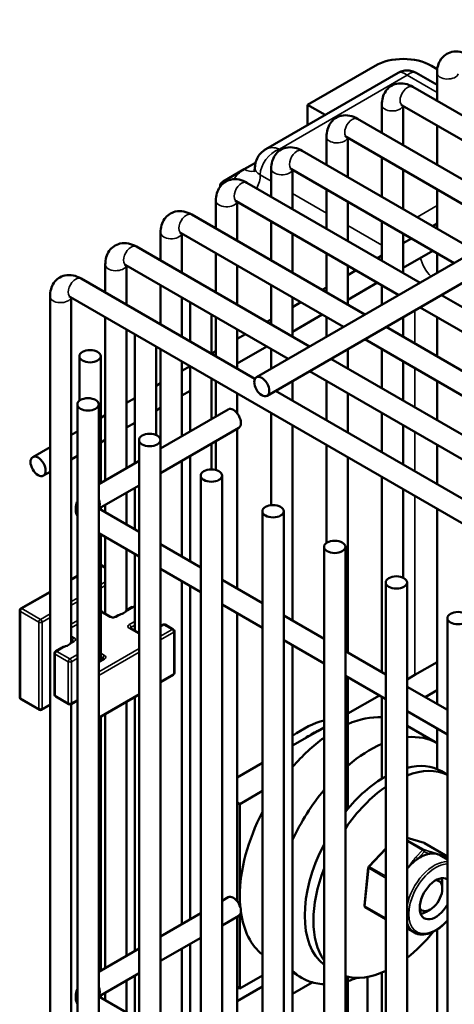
# Model space of a CAD drawing. Header units: inches. Extents: x 1 to 271, y 5 to 171.
# Tile 159 of 256: x 181.95 to 184.35, y 98.48 to 103.93. Entities that reach past the tile are written whole.
import ezdxf

# ---------------------------------------------------------------- set-up
doc = ezdxf.new("R2010")
doc.units = ezdxf.units.IN
doc.header["$LTSCALE"] = 8
doc.header["$MEASUREMENT"] = 0
doc.layers.add('Visible (ANSI)', color=7, linetype='Continuous', lineweight=50)
doc.layers.add('Visible Narrow (ANSI)', color=7, linetype='Continuous', lineweight=35)

msp = doc.modelspace()

# ---------------------------------------------------------------- linework, layer by layer
at = {"layer": 'Visible (ANSI)'}
for p, q in [((183.2572, 101.9493), (203.5937, 113.6906)), ((183.3162, 101.847), (203.4794, 113.4883)), ((183.9147, 103.6738), (183.5399, 103.4574)), ((184.259, 103.6546), (184.2258, 103.6738)), ((184.0415, 103.6341), (183.3094, 103.2114)), ((184.2577, 103.567), (184.1415, 103.6341)), ((184.2577, 103.634), (184.2577, 103.4792)), ((185.0823, 103.0031), (184.1236, 103.5566)), ((183.5399, 103.4574), (183.6377, 103.401)), ((183.5399, 103.3445), (183.5399, 103.4574)), ((183.9515, 103.4572), (183.9515, 103.3024)), ((184.9642, 102.9349), (184.0645, 103.4543)), ((184.0696, 103.4514), (184.0696, 103.2342)), ((184.7761, 102.8263), (183.8173, 103.3798)), ((184.2577, 103.3428), (184.2577, 103.1256)), ((183.6452, 103.2804), (183.6452, 103.1256)), ((184.658, 102.7581), (183.7583, 103.2775)), ((183.7633, 103.2746), (183.7633, 103.0574)), ((184.4698, 102.6495), (183.5111, 103.203)), ((183.9515, 103.166), (183.9515, 102.9488)), ((183.1899, 103.1002), (183.2521, 103.1361)), ((183.0733, 103.0328), (183.1899, 103.1002)), ((183.253, 103.0943), (183.2531, 103.0944)), ((183.339, 103.1036), (183.339, 102.9488)), ((184.3517, 102.5813), (183.452, 103.1007)), ((183.4571, 103.0978), (183.4571, 102.8806)), ((184.0696, 103.0978), (184.0696, 102.8806)), ((183.0557, 103.0039), (183.0557, 103.0083)), ((184.1636, 102.4727), (183.2049, 103.0262)), ((183.6452, 102.9892), (183.6452, 102.772)), ((184.2577, 102.9892), (184.2577, 102.772)), ((183.0328, 102.9268), (183.0328, 102.772)), ((184.0455, 102.4045), (183.1458, 102.9239)), ((183.1509, 102.921), (183.1509, 102.7038)), ((183.7633, 102.921), (183.7633, 102.7038)), ((183.8574, 102.2959), (182.8986, 102.8494)), ((183.339, 102.8124), (183.339, 102.5952)), ((183.9515, 102.8124), (183.9515, 102.5952)), ((184.2332, 102.7861), (184.2577, 102.8002)), ((182.7265, 102.75), (182.7265, 102.5952)), ((183.7393, 102.2277), (182.8396, 102.7471)), ((182.8447, 102.7442), (182.8447, 102.527)), ((183.4571, 102.7442), (183.4571, 102.527)), ((184.0696, 102.7442), (184.0696, 102.527)), ((183.5512, 102.1191), (182.5924, 102.6726)), ((184.0696, 102.6916), (184.1151, 102.7179)), ((183.0328, 102.6356), (183.0328, 102.4184)), ((183.6452, 102.6356), (183.6452, 102.4184)), ((183.927, 102.6093), (183.9515, 102.6234)), ((184.0696, 102.5552), (184.2332, 102.6497)), ((184.2577, 102.6356), (184.2577, 102.527)), ((182.4203, 102.5732), (182.4203, 102.4184)), ((183.4331, 102.0509), (182.5334, 102.5703)), ((182.5384, 102.5674), (182.5384, 102.3502)), ((183.1509, 102.5674), (183.1509, 102.3502)), ((183.7633, 102.5674), (183.7633, 102.3502)), ((183.7633, 102.5148), (183.8089, 102.5411)), ((183.2487, 101.9401), (182.2862, 102.4958)), ((182.7265, 102.4588), (182.7265, 102.2416)), ((183.339, 102.4588), (183.339, 102.2416)), ((183.7633, 102.3784), (183.927, 102.4729)), ((183.9515, 102.4588), (183.9515, 102.3502)), ((183.6208, 102.4325), (183.6452, 102.4466)), ((186.349, 101.2109), (184.2817, 102.4045)), ((182.1141, 102.3964), (182.1141, 85.8093)), ((185.526, 100.4889), (182.2271, 102.3935)), ((182.2322, 102.3906), (182.2322, 100.4829)), ((182.8447, 102.3906), (182.8447, 102.1734)), ((182.8895, 102.3647), (182.8895, 102.1475)), ((183.4571, 102.3906), (183.4571, 102.1734)), ((183.4571, 102.338), (183.5027, 102.3643)), ((183.0076, 102.2965), (183.0076, 102.0793)), ((183.4571, 102.2016), (183.6208, 102.2961)), ((186.2309, 101.1428), (184.1636, 102.3363)), ((182.4203, 102.282), (182.4203, 101.3791)), ((183.0328, 102.282), (183.0328, 102.0648)), ((183.3145, 102.2557), (183.339, 102.2698)), ((183.6452, 102.282), (183.6452, 102.1734)), ((184.0696, 102.282), (184.0696, 102.1734)), ((184.2577, 102.282), (184.2577, 102.0648)), ((182.5384, 102.2138), (182.5384, 101.4473)), ((182.5833, 102.1879), (182.5833, 101.4732)), ((183.1509, 102.2138), (183.1509, 101.9966)), ((183.1509, 102.1612), (183.1964, 102.1875)), ((186.0427, 101.0341), (183.9755, 102.2277)), ((185.9246, 100.966), (183.8574, 102.1595)), ((182.7014, 102.1197), (182.7014, 101.6295)), ((182.7265, 102.1052), (182.7265, 101.5559)), ((183.0083, 102.0789), (183.0328, 102.093)), ((183.1509, 102.0248), (183.3145, 102.1193)), ((183.339, 102.1052), (183.339, 101.9966)), ((183.7633, 102.1052), (183.7633, 101.9966)), ((183.9515, 102.1052), (183.9515, 101.888)), ((182.2771, 102.0659), (182.2771, 101.8196)), ((182.3952, 102.0659), (182.3952, 101.3646)), ((182.8447, 102.037), (182.8447, 101.6241)), ((185.0774, 101.2379), (183.6693, 102.0509)), ((184.0696, 102.037), (184.0696, 101.8198)), ((182.8447, 101.9844), (182.8895, 102.0103)), ((182.8895, 102.0111), (182.8895, 101.65)), ((184.9593, 101.1697), (183.5512, 101.9827)), ((182.7014, 101.9017), (182.7265, 101.9162)), ((183.0076, 101.9429), (183.0076, 101.7182)), ((183.0076, 101.9421), (183.0083, 101.9425)), ((183.0328, 101.9284), (183.0328, 101.7327)), ((183.4571, 101.9284), (183.4571, 101.8198)), ((183.6452, 101.9284), (183.6452, 101.7111)), ((184.2577, 101.9284), (184.2577, 101.7111)), ((182.8447, 101.848), (182.8895, 101.8739)), ((183.1509, 101.8602), (183.1509, 101.7495)), ((184.8027, 101.0429), (183.363, 101.8741)), ((183.7633, 101.8602), (183.7633, 101.643)), ((182.2656, 101.7993), (182.2656, 85.389)), ((182.3837, 101.7993), (182.3837, 85.389)), ((182.5384, 101.8076), (182.5833, 101.8335)), ((182.7014, 101.7653), (182.7265, 101.7798)), ((183.1, 101.7715), (182.7252, 101.5551)), ((183.339, 101.7516), (183.339, 101.2414)), ((183.9515, 101.7516), (183.9515, 101.5343)), ((182.3952, 101.7249), (182.4203, 101.7394)), ((182.5384, 101.6712), (182.5833, 101.6971)), ((182.2322, 101.6308), (182.2656, 101.65)), ((183.1591, 101.6692), (182.7252, 101.4187)), ((183.1509, 101.6645), (183.1509, 100.7797)), ((183.4571, 101.6834), (183.4571, 100.6029)), ((184.0696, 101.6834), (184.0696, 101.4662)), ((182.3952, 101.5885), (182.4203, 101.603)), ((182.6071, 101.6021), (182.6071, 85.1918)), ((182.7252, 101.6021), (182.7252, 85.1918)), ((183.0076, 101.5818), (183.0076, 101.439)), ((183.0328, 101.5963), (183.0328, 101.4358)), ((182.0183, 101.5073), (182.1141, 101.5626)), ((183.6452, 101.5748), (183.6452, 101.0323)), ((184.2577, 101.5748), (184.2577, 101.3575)), ((182.2322, 101.4944), (182.2656, 101.5137)), ((182.6071, 101.4869), (182.3837, 101.3579)), ((182.8447, 101.4877), (182.8447, 100.9565)), ((182.8895, 101.5136), (182.8895, 100.9306)), ((183.7633, 101.5066), (183.7633, 100.4261)), ((182.0774, 101.405), (182.1141, 101.4262)), ((182.7265, 101.4195), (182.7265, 101.0247)), ((182.9486, 101.405), (182.9486, 84.9947)), ((183.0667, 101.405), (183.0667, 84.9947)), ((183.9515, 101.398), (183.9515, 100.3175)), ((182.6071, 101.3505), (182.3846, 101.2221)), ((182.5384, 101.3109), (182.5384, 101.1333)), ((182.5833, 101.3368), (182.5833, 101.1074)), ((184.0696, 101.3298), (184.0696, 100.8398)), ((182.3837, 101.2227), (182.6071, 101.0937)), ((182.3952, 101.2282), (182.3952, 101.216)), ((182.4203, 101.2427), (182.4203, 101.2015)), ((183.2902, 101.2078), (183.2902, 84.7975)), ((183.4083, 101.2078), (183.4083, 84.7975)), ((184.2577, 101.2212), (184.2577, 100.1407)), ((182.3837, 101.0863), (182.6071, 100.9573)), ((182.3952, 101.0796), (182.3952, 100.3814)), ((182.4203, 101.0651), (182.4203, 100.6406)), ((182.5384, 100.9969), (182.5384, 100.6597)), ((182.7252, 101.0255), (182.9486, 100.8965)), ((183.6317, 101.0106), (183.6317, 84.6003)), ((183.7498, 101.0106), (183.7498, 84.6003)), ((182.5833, 100.971), (182.5833, 100.5465)), ((182.3952, 100.9107), (182.4203, 100.8962)), ((182.7252, 100.8891), (182.9486, 100.7601)), ((182.7265, 100.8883), (182.7265, 100.5727)), ((182.2322, 100.8307), (182.2656, 100.85)), ((182.8447, 100.8201), (182.8447, 98.9238)), ((183.0667, 100.8283), (183.2902, 100.6993)), ((182.8895, 100.7942), (182.8895, 98.9497)), ((183.9732, 100.8134), (183.9732, 84.4031)), ((184.0913, 100.8134), (184.0913, 84.4031)), ((181.9524, 100.6692), (182.1141, 100.7625)), ((181.9462, 100.1791), (181.9462, 100.6584)), ((182.4514, 100.6226), (182.3963, 100.6545)), ((182.5697, 100.6778), (182.5377, 100.6593)), ((182.5822, 100.6778), (182.5833, 100.6771)), ((183.0667, 100.6919), (183.2902, 100.5629)), ((182.4883, 100.6308), (182.4743, 100.6226)), ((183.1509, 100.6433), (183.1509, 99.0492)), ((183.4083, 100.6311), (183.6317, 100.5021)), ((184.3148, 100.6162), (184.3148, 95.2953)), ((182.6071, 100.5328), (182.5592, 100.5604)), ((182.7391, 100.58), (182.7252, 100.572)), ((182.7516, 100.58), (182.7965, 100.5541)), ((182.8027, 100.5432), (182.8027, 100.3138)), ((183.4083, 100.4947), (183.6317, 100.3657)), ((182.1821, 100.454), (182.1455, 100.4328)), ((182.2409, 100.4879), (182.2315, 100.4825)), ((183.4571, 100.4665), (183.4571, 97.9027)), ((182.1392, 100.422), (182.1392, 100.1925)), ((182.4103, 100.3901), (182.3881, 100.3773)), ((183.7498, 100.4339), (183.9732, 100.3049)), ((184.1339, 100.3016), (184.2577, 100.3731)), ((182.7252, 100.2618), (182.7965, 100.303)), ((183.7498, 100.2975), (183.9732, 100.1685)), ((183.7633, 100.2897), (183.7633, 99.5609)), ((184.1339, 100.3016), (184.0913, 100.2771)), ((182.7265, 100.2626), (182.7265, 98.8556)), ((184.0913, 100.2367), (184.3148, 100.1077)), ((181.9524, 100.1682), (182.055, 100.109)), ((182.1455, 100.1817), (182.2179, 100.1399)), ((182.3837, 100.0646), (182.6071, 100.1936)), ((182.5833, 100.1799), (182.5833, 98.7729)), ((183.9383, 100.1887), (183.7633, 100.0877)), ((183.9515, 100.1811), (183.9515, 99.7273)), ((184.2577, 100.218), (184.1908, 100.1793)), ((182.1141, 100.136), (182.0675, 100.109)), ((182.2656, 100.1601), (182.2304, 100.1399)), ((182.2322, 100.1409), (182.2322, 94.8781)), ((182.5384, 100.154), (182.5384, 98.747)), ((182.3952, 100.0713), (182.3952, 98.6643)), ((182.4203, 100.0858), (182.4203, 98.6788)), ((184.0913, 100.1004), (184.3148, 99.9714)), ((183.6317, 100.0117), (183.5965, 99.9914)), ((184.0913, 100.0206), (184.2577, 99.9245)), ((184.2577, 100.0043), (184.2577, 99.7805)), ((183.5258, 99.9505), (183.4571, 99.9109)), ((183.5965, 99.9914), (183.5258, 99.9505)), ((183.2902, 99.8145), (183.1509, 99.7341)), ((184.3148, 99.7496), (184.2819, 99.7685)), ((183.2902, 99.6594), (183.1652, 99.5872)), ((183.1509, 99.5955), (183.1652, 99.5872)), ((183.1652, 99.5872), (183.1652, 99.0769)), ((184.0913, 99.4001), (184.1852, 99.3722)), ((184.1874, 99.3712), (184.3148, 99.2977)), ((183.879, 99.2414), (183.9732, 99.3416)), ((184.2755, 99.3034), (184.3148, 99.2808)), ((183.8549, 99.0258), (183.8763, 99.2355)), ((184.2865, 99.1184), (184.2865, 99.144)), ((183.1652, 99.0769), (183.1652, 99.0247)), ((183.1, 99.0713), (183.0667, 99.052)), ((182.9486, 98.9839), (182.7252, 98.8549)), ((183.1591, 98.969), (183.0667, 98.9157)), ((183.1652, 98.9744), (183.1652, 98.5666)), ((183.8598, 99.0161), (183.9732, 98.9506)), ((184.2202, 99.0036), (184.1981, 98.9909)), ((183.1509, 98.9642), (183.1509, 98.0795)), ((184.0913, 98.8994), (184.1323, 98.8757)), ((184.2577, 98.8922), (184.2577, 97.4405)), ((182.9486, 98.8475), (182.7252, 98.7185)), ((182.8895, 98.8134), (182.8895, 98.2304)), ((182.6071, 98.7867), (182.3837, 98.6577)), ((182.8447, 98.7874), (182.8447, 98.2563)), ((182.7265, 98.7193), (182.7265, 98.3245)), ((182.6071, 98.6503), (182.3846, 98.5219)), ((183.1652, 98.5666), (183.2902, 98.6387)), ((183.9515, 98.6538), (183.9515, 97.6173)), ((182.5384, 98.6106), (182.5384, 98.4331)), ((182.5833, 98.6366), (182.5833, 98.4072)), ((183.4571, 98.537), (183.5665, 98.6002)), ((183.4954, 98.6326), (183.51, 98.6242)), ((183.7633, 98.6313), (183.7633, 97.7259)), ((183.8723, 98.6304), (183.8723, 97.663)), ((182.4203, 98.5425), (182.4203, 98.5013)), ((183.1509, 98.4966), (183.2902, 98.577)), ((183.1509, 98.5748), (183.1652, 98.5666)), ((182.3837, 98.5224), (182.6071, 98.3934)), ((182.3952, 98.5279), (182.3952, 98.5158))]:
    msp.add_line(p, q, dxfattribs=at)
for centre, radius, start, end in [((181.9587, 100.6584), 0.0125, 120, 180), ((182.576, 100.6669), 0.0125, 60, 120), ((182.7453, 100.5692), 0.0125, 60, 120), ((182.7902, 100.5432), 0.0125, 0, 60), ((182.1517, 100.422), 0.0125, 120, 180), ((182.7902, 100.3138), 0.0125, 300, 0), ((181.9587, 100.1791), 0.0125, 180, 240), ((182.1517, 100.1925), 0.0125, 180, 240), ((182.2242, 100.1507), 0.0125, 240, 300), ((182.0612, 100.1199), 0.0125, 240, 300), ((184.1824, 99.3626), 0.01, 60, 73.4297), ((183.8863, 99.2345), 0.01, 136.7737, 174.1627), ((183.8648, 99.0248), 0.01, 174.1627, 240)]:
    msp.add_arc(centre, radius, start, end, dxfattribs=at)
for centre, major_axis, ratio, start_param, end_param in [((184.0703, 103.584), (-0.22, 0), 0.57735, 3.926991, 5.497787), ((183.3844, 103.1104), (0.0851, -0.0937), 0.675873, 2.995864, 2.996962), ((183.349, 103.1104), (-0.1, 0), 0.57735, 6.27692, 6.283185), ((183.1157, 103.0083), (-0.06, 0), 0.57735, 5.497787, 6.395895), ((182.9486, 102.4195), (0.0591, 0), 0.57735, 0.606295, 0.964501), ((182.6424, 102.2427), (0.0591, 0), 0.57735, 0.606295, 0.964501), ((183.1295, 101.7203), (-0.0295, 0.0511), 0.57735, 3.141593, 6.283185), ((182.4794, 100.6674), (0.0591, 0), 0.57735, 5.19936, 5.796215), ((182.1731, 100.4906), (0.0591, 0), 0.57735, 5.19936, 5.796215), ((183.6955, 99.3831), (0.375, 0.6495), 0.57735, 0.281756, 0.657146), ((183.5131, 99.4884), (0.3135, 0.543), 0.57735, 0.514561, 0.911964), ((183.6955, 99.3831), (0.375, 0.6495), 0.57735, 0.906028, 1.251633), ((183.5612, 99.4607), (0.3135, 0.543), 0.57735, 0.705505, 0.865292), ((183.885, 99.2737), (0.375, 0.6495), 0.57735, 0.006195, 0.385809), ((183.885, 99.2737), (0.375, 0.6495), 0.57735, 0.659783, 1.016892), ((183.9684, 99.2255), (0.3135, 0.543), 0.57735, 0, 0.50456), ((183.9684, 99.2255), (-0.3135, -0.543), 0.57735, 3.91623, 4.442726), ((184.0165, 99.1977), (0.3135, 0.543), 0.57735, 0.047624, 0.61588), ((184.0165, 99.1977), (-0.3135, -0.543), 0.57735, 4.02484, 4.572527), ((183.885, 99.2737), (0.375, 0.6495), 0.57735, 1.2834, 1.724215), ((183.6955, 99.3831), (0.375, 0.6495), 0.57735, 1.655412, 2.356194), ((183.9684, 99.2255), (-0.3135, -0.543), 0.57735, 4.78965, 6.205924), ((184.165, 99.112), (-0.1105, -0.1914), 0.57735, 3.580565, 4.023813), ((184.165, 99.112), (0.1105, 0.1914), 0.57735, 0.136997, 0.438972), ((184.165, 99.112), (0.1105, 0.1914), 0.57735, 0.128083, 0.136997), ((184.165, 99.112), (0.1105, 0.1914), 0.57735, 0, 0.128083), ((184.165, 99.112), (-0.1105, -0.1914), 0.57735, 4.325788, 4.418078), ((184.165, 99.112), (-0.1105, -0.1914), 0.57735, 4.316598, 4.325788), ((184.165, 99.112), (-0.1105, -0.1914), 0.57735, 4.023813, 4.316598), ((184.0165, 99.1977), (-0.3135, -0.543), 0.57735, 4.978207, 6.017367), ((184.2499, 99.063), (-0.0625, -0.1083), 0.57735, 3.102837, 7.892737), ((184.2202, 99.0802), (0.0469, 0.0812), 0.57735, 2.840018, 6.58476), ((184.1981, 99.0929), (0.0625, 0.1083), 0.57735, 5.497787, 5.855941), ((183.1295, 99.0201), (-0.0295, 0.0511), 0.57735, 3.141593, 6.283185), ((183.6955, 99.3831), (0.375, 0.6495), 0.57735, 2.356194, 2.456274), ((183.6955, 99.3831), (-0.375, -0.6495), 0.57735, 5.645579, 6.19857), ((184.1981, 99.0929), (0.0625, 0.1083), 0.57735, 3.568837, 3.926991), ((184.0165, 99.1977), (0.3135, 0.543), 0.57735, 4.096509, 4.445632), ((183.885, 99.2737), (-0.375, -0.6495), 0.57735, 6.129766, 6.371813), ((184.0165, 99.1977), (-0.3135, -0.543), 0.57735, 0.139862, 0.687549), ((183.885, 99.2737), (-0.375, -0.6495), 0.57735, 0.088628, 0.287396), ((183.885, 99.2737), (-0.375, -0.6495), 0.57735, 0.553904, 0.649291)]:
    msp.add_ellipse(centre, major_axis=major_axis, ratio=ratio, start_param=start_param, end_param=end_param, dxfattribs=at)
for centre, major_axis in [((182.3361, 102.0659), (-0.0591, 0)), ((183.2867, 101.8982), (0.0295, -0.0511)), ((182.3246, 101.7993), (-0.0591, 0)), ((182.6661, 101.6021), (-0.0591, 0)), ((182.0479, 101.4562), (0.0295, -0.0511)), ((183.0077, 101.405), (-0.0591, 0)), ((183.3492, 101.2078), (-0.0591, 0)), ((183.6907, 101.0106), (-0.0591, 0)), ((184.0323, 100.8134), (-0.0591, 0)), ((184.3738, 100.6162), (-0.0591, 0))]:
    msp.add_ellipse(centre, major_axis=major_axis, ratio=0.57735, dxfattribs=at)
for points, knots in [([(184.4298, 103.7334), (184.4164, 103.7411), (184.4019, 103.7471), (184.3712, 103.7533), (184.355, 103.7537), (184.3268, 103.7472), (184.3147, 103.7419), (184.2944, 103.7276), (184.2859, 103.7188), (184.2718, 103.6986), (184.2666, 103.6869), (184.2593, 103.6615), (184.2577, 103.6477), (184.2577, 103.634)], [0, 0, 0, 0, 0.314159, 0.314159, 0.611451, 0.611451, 0.836785, 0.836785, 1.050201, 1.050201, 1.29221, 1.29221, 1.570796, 1.570796, 1.570796, 1.570796]), ([(184.042, 103.6344), (184.051, 103.6395), (184.0609, 103.6432), (184.0814, 103.6476), (184.0924, 103.6481), (184.1134, 103.6457), (184.1238, 103.6427), (184.136, 103.6371), (184.1386, 103.6358), (184.1411, 103.6344)], [0.0015259, 0.0015259, 0.0015259, 0.0015259, 0.0804808, 0.0804808, 0.1616099, 0.1616099, 0.2419523, 0.2419523, 0.2639305, 0.2639305, 0.2639305, 0.2639305]), ([(184.1236, 103.5566), (184.1102, 103.5643), (184.0957, 103.5703), (184.065, 103.5765), (184.0488, 103.5769), (184.0205, 103.5704), (184.0085, 103.5651), (183.9882, 103.5508), (183.9797, 103.542), (183.9656, 103.5218), (183.9604, 103.5101), (183.9531, 103.4847), (183.9515, 103.4709), (183.9515, 103.4572)], [0, 0, 0, 0, 0.314159, 0.314159, 0.611451, 0.611451, 0.836785, 0.836785, 1.050201, 1.050201, 1.29221, 1.29221, 1.570796, 1.570796, 1.570796, 1.570796]), ([(184.0645, 103.4543), (184.0618, 103.4559), (184.0596, 103.4568), (184.0569, 103.4577), (184.0562, 103.4578), (184.0562, 103.4578)], [0, 0, 0, 0, 0.2067237, 0.2067237, 0.3804885, 0.3804885, 0.3804885, 0.3804885]), ([(183.8173, 103.3798), (183.8039, 103.3875), (183.7894, 103.3935), (183.7588, 103.3997), (183.7426, 103.4001), (183.7143, 103.3935), (183.7023, 103.3883), (183.6819, 103.374), (183.6735, 103.3652), (183.6594, 103.345), (183.6542, 103.3333), (183.6468, 103.3079), (183.6452, 103.2941), (183.6452, 103.2804)], [0, 0, 0, 0, 0.314159, 0.314159, 0.611451, 0.611451, 0.836785, 0.836785, 1.050201, 1.050201, 1.29221, 1.29221, 1.570796, 1.570796, 1.570796, 1.570796]), ([(183.7583, 103.2775), (183.7556, 103.2791), (183.7533, 103.28), (183.7507, 103.2809), (183.75, 103.281), (183.75, 103.281)], [0, 0, 0, 0, 0.2067237, 0.2067237, 0.3804885, 0.3804885, 0.3804885, 0.3804885]), ([(183.5111, 103.203), (183.4977, 103.2107), (183.4832, 103.2167), (183.4526, 103.2229), (183.4364, 103.2233), (183.4081, 103.2167), (183.3961, 103.2115), (183.3757, 103.1972), (183.3673, 103.1884), (183.3532, 103.1682), (183.348, 103.1565), (183.3406, 103.1311), (183.339, 103.1173), (183.339, 103.1036)], [0, 0, 0, 0, 0.314159, 0.314159, 0.611451, 0.611451, 0.836785, 0.836785, 1.050201, 1.050201, 1.29221, 1.29221, 1.570796, 1.570796, 1.570796, 1.570796]), ([(183.2491, 103.1108), (183.2491, 103.1218), (183.2509, 103.1329), (183.2575, 103.1543), (183.2626, 103.1648), (183.2759, 103.1845), (183.2848, 103.1937), (183.2992, 103.205), (183.3042, 103.2084), (183.3093, 103.2113)], [0, 0, 0, 0, 0.084244, 0.084244, 0.1714268, 0.1714268, 0.266485, 0.266485, 0.311982, 0.311982, 0.311982, 0.311982]), ([(183.249, 103.1104), (183.249, 103.1059), (183.2484, 103.1014), (183.2463, 103.0939), (183.245, 103.0911), (183.243, 103.0875), (183.2423, 103.0867), (183.2423, 103.0867)], [5.4977871, 5.4977871, 5.4977871, 5.4977871, 5.6548668, 5.6548668, 5.8119464, 5.8119464, 5.9650009, 5.9650009, 5.9650009, 5.9650009]), ([(183.452, 103.1007), (183.4493, 103.1023), (183.4471, 103.1032), (183.4444, 103.1041), (183.4438, 103.1042), (183.4438, 103.1042)], [0, 0, 0, 0, 0.2067237, 0.2067237, 0.3804885, 0.3804885, 0.3804885, 0.3804885]), ([(183.2049, 103.0262), (183.1915, 103.0339), (183.177, 103.0399), (183.1463, 103.0461), (183.1301, 103.0465), (183.1018, 103.0399), (183.0898, 103.0347), (183.0695, 103.0204), (183.061, 103.0116), (183.0469, 102.9914), (183.0417, 102.9797), (183.0344, 102.9543), (183.0328, 102.9405), (183.0328, 102.9268)], [0, 0, 0, 0, 0.314159, 0.314159, 0.611451, 0.611451, 0.836785, 0.836785, 1.050201, 1.050201, 1.29221, 1.29221, 1.570796, 1.570796, 1.570796, 1.570796]), ([(183.1458, 102.9239), (183.1431, 102.9255), (183.1409, 102.9264), (183.1382, 102.9273), (183.1376, 102.9274), (183.1376, 102.9274)], [0, 0, 0, 0, 0.2067237, 0.2067237, 0.3804885, 0.3804885, 0.3804885, 0.3804885]), ([(182.8986, 102.8494), (182.8853, 102.8571), (182.8708, 102.8631), (182.8401, 102.8693), (182.8239, 102.8697), (182.7956, 102.8631), (182.7836, 102.8579), (182.7633, 102.8436), (182.7548, 102.8348), (182.7407, 102.8146), (182.7355, 102.8029), (182.7282, 102.7775), (182.7265, 102.7637), (182.7265, 102.75)], [0, 0, 0, 0, 0.314159, 0.314159, 0.611451, 0.611451, 0.836785, 0.836785, 1.050201, 1.050201, 1.29221, 1.29221, 1.570796, 1.570796, 1.570796, 1.570796]), ([(182.8396, 102.7471), (182.8369, 102.7487), (182.8347, 102.7496), (182.832, 102.7505), (182.8313, 102.7506), (182.8313, 102.7506)], [0, 0, 0, 0, 0.2067237, 0.2067237, 0.3804885, 0.3804885, 0.3804885, 0.3804885]), ([(182.5924, 102.6726), (182.579, 102.6803), (182.5645, 102.6863), (182.5339, 102.6925), (182.5177, 102.6929), (182.4894, 102.6863), (182.4774, 102.6811), (182.457, 102.6668), (182.4486, 102.658), (182.4345, 102.6378), (182.4293, 102.6261), (182.4219, 102.6007), (182.4203, 102.5869), (182.4203, 102.5732)], [0, 0, 0, 0, 0.314159, 0.314159, 0.611451, 0.611451, 0.836785, 0.836785, 1.050201, 1.050201, 1.29221, 1.29221, 1.570796, 1.570796, 1.570796, 1.570796]), ([(182.5334, 102.5703), (182.5307, 102.5719), (182.5284, 102.5728), (182.5258, 102.5737), (182.5251, 102.5738), (182.5251, 102.5738)], [0, 0, 0, 0, 0.2067237, 0.2067237, 0.3804885, 0.3804885, 0.3804885, 0.3804885]), ([(182.2862, 102.4958), (182.2728, 102.5035), (182.2583, 102.5095), (182.2276, 102.5157), (182.2115, 102.5161), (182.1832, 102.5095), (182.1712, 102.5043), (182.1508, 102.49), (182.1424, 102.4812), (182.1282, 102.461), (182.123, 102.4493), (182.1157, 102.4239), (182.1141, 102.4101), (182.1141, 102.3964)], [0, 0, 0, 0, 0.314159, 0.314159, 0.611451, 0.611451, 0.836785, 0.836785, 1.050201, 1.050201, 1.29221, 1.29221, 1.570796, 1.570796, 1.570796, 1.570796]), ([(182.2271, 102.3935), (182.2244, 102.3951), (182.2222, 102.396), (182.2195, 102.3969), (182.2189, 102.397), (182.2189, 102.397)], [0, 0, 0, 0, 0.2067237, 0.2067237, 0.3804885, 0.3804885, 0.3804885, 0.3804885]), ([(182.2656, 101.2638), (182.2637, 101.2597), (182.2621, 101.2555), (182.2571, 101.2391), (182.2557, 101.2261), (182.2578, 101.2018), (182.2609, 101.1905), (182.2656, 101.1804)], [0.5288605, 0.5288605, 0.5288605, 0.5288605, 0.6114508, 0.6114508, 0.8367846, 0.8367846, 1.0419358, 1.0419358, 1.0419358, 1.0419358]), ([(182.3952, 100.6554), (182.3952, 100.6553), (182.3953, 100.6552), (182.3956, 100.6549), (182.3959, 100.6547), (182.3963, 100.6545)], [5.2741691, 5.2741691, 5.2741691, 5.2741691, 5.3407075, 5.3407075, 5.4977871, 5.4977871, 5.4977871, 5.4977871]), ([(182.5316, 100.6515), (182.533, 100.6531), (182.5342, 100.6546), (182.5362, 100.6573), (182.537, 100.6586), (182.5376, 100.6592), (182.5377, 100.6592), (182.5377, 100.6593)], [-0.07597564, -0.07597564, -0.07597564, -0.07597564, -0.05379539, -0.05379539, -0.03086885, -0.03086885, -0.02686946, -0.02686946, -0.02686946, -0.02686946]), ([(182.4514, 100.6226), (182.452, 100.6223), (182.4527, 100.622), (182.4545, 100.6213), (182.4556, 100.621), (182.458, 100.6204), (182.4594, 100.6202), (182.4622, 100.6201), (182.4637, 100.6201), (182.4666, 100.6203), (182.468, 100.6205), (182.4705, 100.6211), (182.4716, 100.6214), (182.4732, 100.6221), (182.4738, 100.6224), (182.4743, 100.6226)], [1.570796, 1.570796, 1.570796, 1.570796, 1.77752, 1.77752, 2.000981, 2.000981, 2.240036, 2.240036, 2.48801, 2.48801, 2.735675, 2.735675, 2.973339, 2.973339, 3.141593, 3.141593, 3.141593, 3.141593]), ([(182.4883, 100.6308), (182.4889, 100.6311), (182.4894, 100.6314), (182.4952, 100.6342), (182.501, 100.6355), (182.5066, 100.6372), (182.5068, 100.6373), (182.507, 100.6373)], [0.38810874, 0.38810874, 0.38810874, 0.38810874, 0.39276015, 0.39276015, 0.43736271, 0.43736271, 0.43885131, 0.43885131, 0.43885131, 0.43885131]), ([(182.5577, 100.5615), (182.5577, 100.5615), (182.5577, 100.5615), (182.5578, 100.5614), (182.558, 100.5613), (182.5585, 100.5609), (182.5588, 100.5606), (182.5592, 100.5604)], [1.1903078, 1.1903078, 1.1903078, 1.1903078, 1.2566371, 1.2566371, 1.4137167, 1.4137167, 1.5707963, 1.5707963, 1.5707963, 1.5707963]), ([(182.1821, 100.454), (182.1826, 100.4543), (182.1832, 100.4546), (182.189, 100.4574), (182.1948, 100.4587), (182.2004, 100.4604), (182.2006, 100.4605), (182.2008, 100.4605)], [0.38810874, 0.38810874, 0.38810874, 0.38810874, 0.39276015, 0.39276015, 0.43736271, 0.43736271, 0.43885131, 0.43885131, 0.43885131, 0.43885131]), ([(182.2253, 100.4747), (182.2268, 100.4763), (182.228, 100.4778), (182.2299, 100.4805), (182.2308, 100.4818), (182.2314, 100.4824), (182.2314, 100.4824), (182.2315, 100.4825)], [-0.07597564, -0.07597564, -0.07597564, -0.07597564, -0.05379539, -0.05379539, -0.03086885, -0.03086885, -0.02686946, -0.02686946, -0.02686946, -0.02686946]), ([(182.2409, 100.4879), (182.2414, 100.4882), (182.2417, 100.4884), (182.2422, 100.4888), (182.2423, 100.4889), (182.2424, 100.489), (182.2424, 100.4891), (182.2424, 100.4891)], [3.1415927, 3.1415927, 3.1415927, 3.1415927, 3.2986723, 3.2986723, 3.4557519, 3.4557519, 3.5220812, 3.5220812, 3.5220812, 3.5220812]), ([(182.4118, 100.3913), (182.4118, 100.3913), (182.4118, 100.3913), (182.4117, 100.3912), (182.4115, 100.391), (182.4111, 100.3906), (182.4107, 100.3904), (182.4103, 100.3901)], [2.7611041, 2.7611041, 2.7611041, 2.7611041, 2.8274334, 2.8274334, 2.984513, 2.984513, 3.1415927, 3.1415927, 3.1415927, 3.1415927]), ([(182.3837, 100.3745), (182.3845, 100.3751), (182.3853, 100.3756), (182.3868, 100.3765), (182.3874, 100.377), (182.3881, 100.3773)], [0.33550007, 0.33550007, 0.33550007, 0.33550007, 0.34585844, 0.34585844, 0.3559885, 0.3559885, 0.3559885, 0.3559885]), ([(184.1323, 98.8757), (184.1441, 98.8689), (184.1577, 98.8652), (184.1871, 98.864), (184.2031, 98.8668), (184.2363, 98.8789), (184.2535, 98.8885), (184.2857, 98.9125), (184.3007, 98.9265), (184.3148, 98.9423)], [2.356194, 2.356194, 2.356194, 2.356194, 2.650239, 2.650239, 2.959741, 2.959741, 3.285339, 3.285339, 3.588313, 3.588313, 3.588313, 3.588313]), ([(183.4571, 98.655), (183.4576, 98.6547), (183.458, 98.6545), (183.4585, 98.6542), (183.4613, 98.6526), (183.4645, 98.6507), (183.4713, 98.6467), (183.4749, 98.6446), (183.4842, 98.6391), (183.49, 98.6357), (183.4954, 98.6326)], [-0.0049759, -0.0049759, -0.0049759, -0.0049759, 0, 0, 0, 0.0309616, 0.0309616, 0.0619232, 0.0619232, 0.1100079, 0.1100079, 0.1100079, 0.1100079]), ([(182.2656, 98.5636), (182.2637, 98.5595), (182.2621, 98.5553), (182.2571, 98.5389), (182.2557, 98.5258), (182.2578, 98.5015), (182.2609, 98.4903), (182.2656, 98.4801)], [0.5288605, 0.5288605, 0.5288605, 0.5288605, 0.6114508, 0.6114508, 0.8367846, 0.8367846, 1.0419358, 1.0419358, 1.0419358, 1.0419358])]:
    msp.add_open_spline(points, degree=3, knots=knots, dxfattribs=at)
at = {"layer": 'Visible Narrow (ANSI)'}
for p, q in [((183.3844, 103.2125), (184.0915, 103.6207)), ((184.0915, 103.6207), (184.2577, 103.5248)), ((183.3918, 103.2082), (183.3844, 103.2125)), ((183.339, 103.0345), (183.2783, 103.0696)), ((183.6452, 102.8577), (183.4571, 102.9663)), ((184.2577, 102.9002), (184.1466, 102.8361)), ((183.9515, 102.6809), (183.7633, 102.7895)), ((184.1339, 102.3191), (184.1339, 102.1362)), ((184.1339, 101.9998), (184.1339, 101.7826)), ((184.1339, 101.6462), (184.1339, 101.429)), ((184.1339, 101.2926), (184.1339, 100.3016)), ((182.3952, 100.9064), (182.4203, 100.8919)), ((182.2322, 100.8265), (182.2656, 100.8457)), ((182.4203, 100.8167), (182.3952, 100.8022)), ((182.3952, 100.7818), (182.4203, 100.7963)), ((181.9587, 100.6686), (182.1141, 100.7583)), ((182.2656, 100.7273), (182.2322, 100.7081)), ((182.0612, 100.6094), (181.9587, 100.6686)), ((182.2322, 100.6877), (182.2656, 100.7069)), ((182.3988, 100.653), (182.3988, 100.659)), ((182.5316, 100.6515), (182.576, 100.6771)), ((182.576, 100.6771), (182.5833, 100.6729)), ((181.9498, 100.6532), (182.0524, 100.5941)), ((181.9498, 100.174), (181.9498, 100.6532)), ((182.1141, 100.6399), (182.0612, 100.6094)), ((182.07, 100.5941), (182.1141, 100.6195)), ((182.2656, 100.6024), (182.2322, 100.5832)), ((182.3952, 100.6509), (182.4452, 100.622)), ((182.4805, 100.622), (182.507, 100.6373)), ((182.0524, 100.5941), (182.0524, 100.1148)), ((182.07, 100.1148), (182.07, 100.5941)), ((182.2322, 100.5628), (182.2656, 100.582)), ((182.5833, 100.5977), (182.553, 100.5802)), ((182.553, 100.5598), (182.6071, 100.5285)), ((182.5618, 100.5649), (182.5833, 100.5773)), ((182.5618, 100.5589), (182.5618, 100.5649)), ((182.7252, 100.5677), (182.7453, 100.5794)), ((182.7902, 100.5534), (182.7252, 100.5159)), ((182.7453, 100.5794), (182.7902, 100.5534)), ((182.2472, 100.5077), (182.2322, 100.5164)), ((182.2322, 100.4959), (182.2383, 100.4924)), ((182.2383, 100.4924), (182.2383, 100.4864)), ((182.7252, 100.4955), (182.7991, 100.5381)), ((182.7991, 100.5381), (182.7991, 100.3087)), ((182.1517, 100.4322), (182.2008, 100.4605)), ((182.2253, 100.4747), (182.2472, 100.4873)), ((182.6071, 100.4477), (182.3837, 100.3187)), ((182.1429, 100.4169), (182.2154, 100.375)), ((182.1429, 100.1874), (182.1429, 100.4169)), ((182.2242, 100.3903), (182.1517, 100.4322)), ((182.2656, 100.4142), (182.2242, 100.3903)), ((182.233, 100.375), (182.2656, 100.3938)), ((182.3837, 100.2983), (182.6071, 100.4273)), ((182.3837, 100.3706), (182.4165, 100.3895)), ((182.4165, 100.4099), (182.3952, 100.4223)), ((182.3952, 100.4018), (182.4077, 100.3946)), ((182.4077, 100.3946), (182.4077, 100.3886)), ((182.2154, 100.375), (182.2154, 100.1456)), ((182.233, 100.1456), (182.233, 100.375)), ((182.7991, 100.3087), (182.7252, 100.266)), ((182.0524, 100.1148), (181.9498, 100.174)), ((182.2154, 100.1456), (182.1429, 100.1874)), ((182.2656, 100.1644), (182.233, 100.1456)), ((182.6071, 100.1978), (182.3837, 100.0689)), ((182.1141, 100.1402), (182.07, 100.1148)), ((184.0913, 99.3999), (184.1866, 99.3715)), ((184.1837, 99.3348), (184.0913, 99.3881)), ((184.0913, 99.3811), (184.1767, 99.3318)), ((184.1866, 99.3715), (184.3148, 99.2976)), ((183.8835, 99.2405), (183.9732, 99.3359)), ((184.1767, 99.3318), (184.1401, 99.2929)), ((184.1499, 99.2829), (184.1865, 99.3218)), ((184.2153, 99.3254), (184.1837, 99.3348)), ((184.1865, 99.3218), (184.2181, 99.3124)), ((184.3148, 99.2958), (184.2894, 99.3034)), ((183.9732, 99.1887), (183.8835, 99.2405)), ((184.3046, 99.2866), (184.3148, 99.2836)), ((183.8578, 99.0217), (183.8793, 99.2315)), ((183.8793, 99.2315), (183.9732, 99.1772)), ((183.9732, 98.9551), (183.8578, 99.0217))]:
    msp.add_line(p, q, dxfattribs=at)
for centre, major_axis, ratio, start_param, end_param in [((184.0915, 103.5186), (-0.0466, 0.1171), 0.454216, 5.564063, 6.349461), ((184.0915, 103.5186), (-0.0466, -0.1171), 0.454216, 3.075317, 3.860715), ((184.3167, 103.634), (-0.0591, 0), 0.57735, 0, 2.982045), ((184.094, 103.5055), (0.0295, 0.0511), 0.57735, 0, 3.141593), ((184.0105, 103.4572), (-0.0591, 0), 0.57735, 0, 2.982045), ((183.7878, 103.3286), (0.0295, 0.0511), 0.57735, 0, 3.141593), ((183.7043, 103.2804), (-0.0591, 0), 0.57735, 0, 2.982045), ((183.3844, 103.1104), (0.0851, -0.0937), 0.675873, 2.210466, 2.995864), ((183.3844, 103.1104), (0.0851, 0.0937), 0.675873, 0.931127, 2.501923), ((183.4816, 103.1518), (0.0295, 0.0511), 0.57735, 0, 3.141593), ((183.349, 103.1104), (-0.1, 0), 0.57735, 0, 0.785398), ((183.349, 103.0083), (-0.225, 0), 0.57735, 5.497787, 5.993899), ((183.1899, 103.2023), (0.0625, -0.1083), 0.57735, 5.497787, 6.165394), ((183.1899, 103.2023), (0.0625, -0.1083), 0.57735, 0.008875, 0.011585), ((183.1899, 103.0185), (-0.0625, -0.1083), 0.57735, 1.683845, 2.356194), ((183.3981, 103.1036), (-0.0591, 0), 0.57735, 0, 2.982045), ((183.1753, 102.975), (0.0295, 0.0511), 0.57735, 0, 3.141593), ((183.0918, 102.9268), (-0.0591, 0), 0.57735, 0, 2.982045), ((182.8691, 102.7982), (0.0295, 0.0511), 0.57735, 0, 3.141593), ((182.7856, 102.75), (-0.0591, 0), 0.57735, 0, 2.982045), ((182.5629, 102.6214), (0.0295, 0.0511), 0.57735, 0, 3.141593), ((182.4794, 102.5732), (-0.0591, 0), 0.57735, 0, 2.982045), ((184.2506, 102.5899), (0.0625, -0.1083), 0.57735, 4.207307, 5.195211), ((182.2567, 102.4446), (0.0295, 0.0511), 0.57735, 0, 3.141593), ((182.1731, 102.3964), (-0.0591, 0), 0.57735, 0, 2.982045), ((182.3501, 101.2703), (0.0295, -0.0511), 0.57735, 0.159548, 1.420496), ((181.9587, 100.6584), (-0.0125, 0), 0.57735, 0, 0.785398), ((181.9587, 100.6584), (0.0063, 0.0108), 0.57735, 0.785398, 2.356194), ((181.9587, 100.6584), (-0.0062, 0.0108), 0.57735, 5.497787, 6.283185), ((182.3812, 100.6488), (0.0125, 0.0217), 0.57735, 5.497787, 6.152993), ((182.39, 100.6437), (0.0062, 0.0108), 0.57735, 0, 0.159476), ((182.4077, 100.6539), (-0.0125, 0), 0.57735, 5.497787, 6.102954), ((182.576, 100.6669), (-0.0063, 0.0108), 0.57735, 5.497787, 6.283185), ((182.576, 100.6669), (0.0063, 0.0108), 0.57735, 0, 0.785398), ((182.0612, 100.5992), (-0.0062, -0.0108), 0.57735, 3.926991, 5.497787), ((182.0612, 100.5992), (-0.0063, 0.0108), 0.57735, 3.926991, 5.497787), ((182.4452, 100.6118), (0.0063, 0.0108), 0.57735, 0, 0.785398), ((182.4628, 100.6322), (0.025, 0), 0.57735, 3.926991, 5.497787), ((182.4805, 100.6118), (-0.0063, 0.0108), 0.57735, 5.497787, 6.283185), ((182.0612, 100.5992), (0.0125, 0), 0.57735, 3.926991, 5.497787), ((182.5707, 100.57), (-0.025, 0), 0.57735, 5.497787, 7.068583), ((182.553, 100.57), (0.0062, -0.0108), 0.57735, 0.785398, 2.356194), ((182.553, 100.5496), (0.0062, 0.0108), 0.57735, 0, 0.785398), ((182.5707, 100.5598), (-0.0125, 0), 0.57735, 5.497787, 6.11528), ((182.7453, 100.5692), (-0.0063, 0.0108), 0.57735, 5.497787, 6.283185), ((182.7453, 100.5692), (0.0063, 0.0108), 0.57735, 0, 0.785398), ((182.7902, 100.5432), (0.0062, 0.0108), 0.57735, 0, 0.785398), ((182.7902, 100.5432), (0.0062, -0.0108), 0.57735, 0.785398, 2.356194), ((182.2472, 100.4975), (0.0063, 0.0108), 0.57735, 0.785398, 2.356194), ((182.2295, 100.4873), (0.0125, 0), 0.57735, 0.167906, 0.785398), ((182.2295, 100.4975), (0.025, 0), 0.57735, 5.497787, 7.068583), ((182.7902, 100.5432), (0.0125, 0), 0.57735, 5.497787, 6.283185), ((182.2472, 100.4771), (-0.0063, 0.0108), 0.57735, 5.497787, 6.283185), ((182.1517, 100.422), (-0.0125, 0), 0.57735, 0, 0.785398), ((182.1517, 100.422), (0.0063, 0.0108), 0.57735, 0.785398, 2.356194), ((182.1517, 100.422), (-0.0062, 0.0108), 0.57735, 5.497787, 6.283185), ((182.2242, 100.3801), (-0.0062, -0.0108), 0.57735, 3.926991, 5.497787), ((182.2242, 100.3801), (-0.0063, 0.0108), 0.57735, 3.926991, 5.497787), ((182.4165, 100.3997), (0.0063, 0.0108), 0.57735, 0.785398, 2.356194), ((182.3988, 100.3895), (0.0125, 0), 0.57735, 0.167906, 0.785398), ((182.4165, 100.3793), (-0.0063, 0.0108), 0.57735, 5.497787, 6.283185), ((182.3988, 100.3997), (0.025, 0), 0.57735, 5.497787, 7.068583), ((182.2242, 100.3801), (0.0125, 0), 0.57735, 3.926991, 5.497787), ((182.7902, 100.3138), (0.0063, -0.0108), 0.57735, 0, 0.785398), ((182.7902, 100.3138), (0.0125, 0), 0.57735, 5.497787, 6.283185), ((181.9587, 100.1791), (-0.0125, 0), 0.57735, 0, 0.785398), ((181.9587, 100.1791), (-0.0062, -0.0108), 0.57735, 5.497787, 6.283185), ((182.1517, 100.1925), (-0.0125, 0), 0.57735, 0, 0.785398), ((182.1517, 100.1925), (-0.0062, -0.0108), 0.57735, 5.497787, 6.283185), ((182.0612, 100.1199), (-0.0062, -0.0108), 0.57735, 5.497787, 6.283185), ((182.0612, 100.1199), (-0.0125, 0), 0.57735, 0.785398, 2.356194), ((182.0612, 100.1199), (0.0063, -0.0108), 0.57735, 0, 0.785398), ((182.2242, 100.1507), (-0.0125, 0), 0.57735, 0.785398, 2.356194), ((182.2242, 100.1507), (-0.0062, -0.0108), 0.57735, 5.497787, 6.283185), ((182.2242, 100.1507), (0.0063, -0.0108), 0.57735, 0, 0.785398), ((184.1824, 99.3626), (0.00285, 0.00958), 0.808846, 6.092396, 6.283185), ((184.1824, 99.3626), (0.005, 0.00866), 0.57735, 0, 0.136997), ((184.1428, 99.287), (0.00729, -0.00685), 0.307854, 0.652055, 2.222852), ((184.1794, 99.3259), (0.005, 0.00866), 0.57735, 0.136997, 1.184195), ((184.1794, 99.3259), (0.00729, -0.00685), 0.307854, 0.652055, 2.222852), ((184.1794, 99.3259), (0.00285, 0.00958), 0.808846, 4.5216, 6.092396), ((184.211, 99.3165), (0.00285, 0.00958), 0.808846, 4.5216, 6.092396), ((184.2851, 99.2944), (0.00285, 0.00958), 0.808846, 4.829344, 6.092396), ((183.8863, 99.2345), (-0.00729, 0.00685), 0.307854, 5.364444, 6.283185), ((183.8863, 99.2345), (0.005, 0.00866), 0.57735, 1.184195, 2.231393), ((184.2499, 99.063), (-0.1055, -0.1827), 0.57735, 3.477154, 7.51842), ((184.2428, 99.0671), (0.1105, 0.1914), 0.57735, 0.306961, 2.107857), ((183.8863, 99.2345), (-0.00995, 0.00102), 0.500992, 0, 0.840476), ((183.8648, 99.0248), (-0.00995, 0.00102), 0.500992, 0, 0.840476), ((183.8648, 99.0248), (-0.005, -0.00866), 0.57735, 5.372985, 6.283185), ((184.2428, 99.0671), (-0.1105, -0.1914), 0.57735, 5.746125, 6.283185), ((182.3501, 98.5701), (0.0295, -0.0511), 0.57735, 0.159548, 1.420496)]:
    msp.add_ellipse(centre, major_axis=major_axis, ratio=ratio, start_param=start_param, end_param=end_param, dxfattribs=at)
for points, knots in [([(184.1401, 99.2929), (184.1257, 99.2776), (184.1153, 99.2604), (184.1045, 99.2435), (184.1044, 99.2434), (184.1043, 99.2433)], [0.3300851, 0.3300851, 0.3300851, 0.3300851, 0.4979189, 0.4979189, 0.4989542, 0.4989542, 0.4989542, 0.4989542]), ([(184.2594, 99.3103), (184.2593, 99.3103), (184.2593, 99.3104), (184.2437, 99.3159), (184.2277, 99.3217), (184.2153, 99.3254)], [-0.000793, -0.000793, -0.000793, -0.000793, 0, 0, 0.1680756, 0.1680756, 0.1680756, 0.1680756]), ([(184.2894, 99.3034), (184.2769, 99.3071), (184.2684, 99.3086), (184.2595, 99.3103), (184.2594, 99.3103), (184.2594, 99.3103)], [0.3302386, 0.3302386, 0.3302386, 0.3302386, 0.4982263, 0.4982263, 0.4991074, 0.4991074, 0.4991074, 0.4991074]), ([(184.1043, 99.2433), (184.1043, 99.2432), (184.1042, 99.2431), (184.0998, 99.2399), (184.0956, 99.2367), (184.0913, 99.2335)], [-0.00085952, -0.00085952, -0.00085952, -0.00085952, 0, 0, 0.04104659, 0.04104659, 0.04104659, 0.04104659])]:
    msp.add_open_spline(points, degree=3, knots=knots, dxfattribs=at)

doc.saveas('drawing.dxf')
